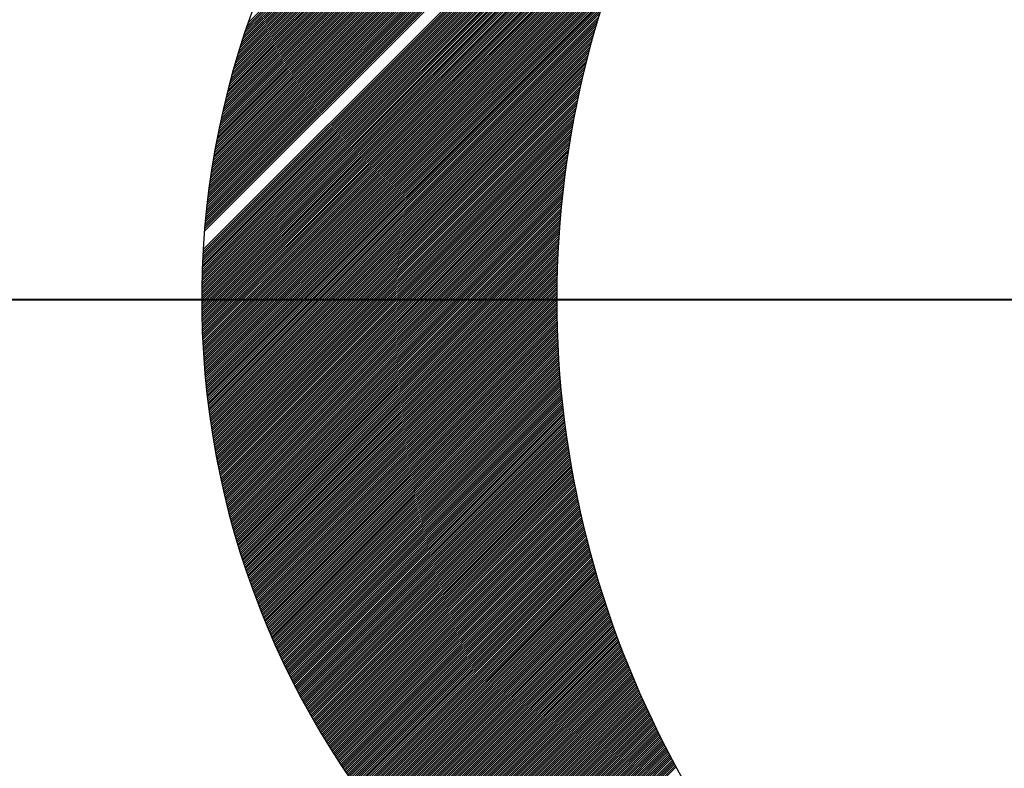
# Model space of a CAD drawing. Header units: millimetres. Extents: x -3143211 to -2549809, y 1060331 to 1394375.
# Tile 10 of 145: x -3051675 to -3050503, y 1086104 to 1086995. Entities that reach past the tile are written whole.
import ezdxf

# ---------------------------------------------------------------- set-up
doc = ezdxf.new("R2010")
doc.units = ezdxf.units.MM
doc.layers.add('7', color=2, linetype='Continuous')

msp = doc.modelspace()

# ---------------------------------------------------------------- linework, layer by layer
at = {"color": 188}
for p, q in [((-3051455.24134, 1086742.92518), (-3050531.86127, 1087666.30525)), ((-3051455.01293, 1086745.69918), (-3050534.63527, 1087666.07684)), ((-3051454.77607, 1086748.48162), (-3050537.41771, 1087665.83998)), ((-3051454.53068, 1086751.2726), (-3050540.20869, 1087665.59459)), ((-3051454.27668, 1086754.07219), (-3050543.00828, 1087665.34059)), ((-3051454.01397, 1086756.88047), (-3050545.81656, 1087665.07788)), ((-3051453.74248, 1086759.69755), (-3050548.63364, 1087664.80639)), ((-3051453.4621, 1086762.52351), (-3050551.4596, 1087664.52601)), ((-3051453.17276, 1086765.35844), (-3050554.29453, 1087664.23667)), ((-3051452.87435, 1086768.20244), (-3050557.13853, 1087663.93826)), ((-3051452.56678, 1086771.05559), (-3050559.99168, 1087663.63069)), ((-3051452.24994, 1086773.91801), (-3050562.8541, 1087663.31385)), ((-3051451.92375, 1086776.78978), (-3050565.72587, 1087662.98766)), ((-3051451.5881, 1086779.67102), (-3050568.60711, 1087662.65201)), ((-3051451.24289, 1086782.56182), (-3050571.49791, 1087662.3068)), ((-3051450.888, 1086785.46229), (-3050574.39838, 1087661.95191)), ((-3051450.52334, 1086788.37254), (-3050577.30863, 1087661.58725)), ((-3051450.14879, 1086791.29267), (-3050580.22876, 1087661.2127)), ((-3051449.76423, 1086794.22281), (-3050583.1589, 1087660.82814)), ((-3051449.36956, 1086797.16306), (-3050586.09916, 1087660.43347)), ((-3051448.96466, 1086800.11355), (-3050589.04964, 1087660.02857)), ((-3051448.5494, 1086803.0744), (-3050592.01049, 1087659.61331)), ((-3051448.12366, 1086806.04572), (-3050594.98181, 1087659.18757)), ((-3051447.68732, 1086809.02765), (-3050597.96374, 1087658.75123)), ((-3051447.24025, 1086812.0203), (-3050600.95639, 1087658.30416)), ((-3051446.78231, 1086815.02382), (-3050603.95991, 1087657.84622)), ((-3051446.31338, 1086818.03834), (-3050606.97443, 1087657.37729)), ((-3051445.83331, 1086821.06399), (-3050610.00008, 1087656.89722)), ((-3051445.34197, 1086824.10092), (-3050613.03701, 1087656.40588)), ((-3051444.8392, 1086827.14927), (-3050616.08536, 1087655.90311)), ((-3051444.32487, 1086830.20919), (-3050619.14528, 1087655.38878)), ((-3051443.79882, 1086833.28082), (-3050622.21691, 1087654.86273)), ((-3051443.2609, 1086836.36433), (-3050625.30042, 1087654.32481)), ((-3051442.71095, 1086839.45986), (-3050628.39595, 1087653.77486)), ((-3051442.1488, 1086842.5676), (-3050631.50369, 1087653.21271)), ((-3051441.57429, 1086845.68769), (-3050634.62378, 1087652.6382)), ((-3051440.98725, 1086848.82031), (-3050637.7564, 1087652.05116)), ((-3051440.38751, 1086851.96564), (-3050640.90173, 1087651.45142)), ((-3051439.77488, 1086855.12385), (-3050644.05994, 1087650.83879)), ((-3051439.14919, 1086858.29513), (-3050647.23122, 1087650.2131)), ((-3051438.51023, 1086861.47967), (-3050650.41576, 1087649.57414)), ((-3051437.85783, 1086864.67766), (-3050653.61375, 1087648.92174)), ((-3051437.19177, 1086867.8893), (-3050656.82539, 1087648.25568)), ((-3051436.51186, 1086871.1148), (-3050660.05089, 1087647.57577)), ((-3051435.81788, 1086874.35436), (-3050663.29045, 1087646.88179)), ((-3051435.10962, 1086877.6082), (-3050666.54429, 1087646.17353)), ((-3051434.38686, 1086880.87655), (-3050669.81264, 1087645.45077)), ((-3051433.64936, 1086884.15963), (-3050673.09572, 1087644.71327)), ((-3051432.8969, 1086887.45767), (-3050676.39376, 1087643.96081)), ((-3051432.12924, 1086890.77092), (-3050679.70702, 1087643.19315)), ((-3051431.34611, 1086894.09964), (-3050683.03573, 1087642.41002)), ((-3051430.54727, 1086897.44406), (-3050686.38015, 1087641.61118)), ((-3051429.73245, 1086900.80446), (-3050689.74055, 1087640.79636)), ((-3051428.90139, 1086904.18111), (-3050693.1172, 1087639.9653)), ((-3051428.05379, 1086907.57429), (-3050696.51038, 1087639.1177)), ((-3051427.18938, 1086910.98429), (-3050699.92038, 1087638.25329)), ((-3051426.30785, 1086914.4114), (-3050703.34749, 1087637.37176)), ((-3051425.40889, 1086917.85595), (-3050706.79204, 1087636.4728)), ((-3051424.49219, 1086921.31823), (-3050710.25432, 1087635.5561)), ((-3051423.55742, 1086924.79858), (-3050713.73467, 1087634.62133)), ((-3051422.60424, 1086928.29735), (-3050717.23344, 1087633.66815)), ((-3051421.6323, 1086931.81488), (-3050720.75097, 1087632.69621)), ((-3051420.64123, 1086935.35153), (-3050724.28762, 1087631.70514)), ((-3051419.63066, 1086938.90768), (-3050727.84377, 1087630.69457)), ((-3051418.60021, 1086942.48372), (-3050731.41981, 1087629.66412)), ((-3051417.54946, 1086946.08005), (-3050735.01614, 1087628.61337)), ((-3051416.478, 1086949.69709), (-3050738.63318, 1087627.54191)), ((-3051415.38541, 1086953.33527), (-3050742.27136, 1087626.44932)), ((-3051414.27122, 1086956.99504), (-3050745.93113, 1087625.33513)), ((-3051413.13498, 1086960.67687), (-3050749.61296, 1087624.19889)), ((-3051457.99556, 1086694.35044), (-3050537.88496, 1087614.46104)), ((-3051411.97619, 1086964.38124), (-3050753.31733, 1087623.0401)), ((-3051410.79437, 1086968.10865), (-3050757.04474, 1087621.85828)), ((-3051409.58897, 1086971.85963), (-3050760.79572, 1087620.65288)), ((-3051408.35947, 1086975.63472), (-3050764.57081, 1087619.42338)), ((-3051407.10529, 1086979.43448), (-3050768.37057, 1087618.1692)), ((-3051405.82584, 1086983.25952), (-3050772.19561, 1087616.88975)), ((-3051404.5205, 1086987.11044), (-3050776.04653, 1087615.58441)), ((-3051403.18864, 1086990.98788), (-3050779.92397, 1087614.25255)), ((-3051457.90644, 1086696.98515), (-3050546.42383, 1087608.46776)), ((-3051457.81015, 1086699.62702), (-3050555.37974, 1087602.05743)), ((-3051457.70663, 1086702.27612), (-3050564.83141, 1087595.15135)), ((-3051457.59582, 1086704.93252), (-3050574.88613, 1087587.64221)), ((-3051457.47765, 1086707.59627), (-3050585.6969, 1087579.37703)), ((-3051457.35207, 1086710.26745), (-3050597.49543, 1087570.12408)), ((-3051457.21899, 1086712.9461), (-3050610.66425, 1087559.50085)), ((-3051457.07837, 1086715.63231), (-3050625.92544, 1087546.78524)), ((-3051456.93012, 1086718.32614), (-3050645.02089, 1087530.23538)), ((-3051456.77419, 1086721.02766), (-3050676.66517, 1087501.13667)), ((-3051458.15253, 1086689.10231), (-3050839.28595, 1087307.96889)), ((-3051458.07757, 1086691.72285), (-3050833.96056, 1087315.83986)), ((-3051458.22049, 1086686.48876), (-3050844.33797, 1087300.37128)), ((-3051458.33567, 1086681.28242), (-3050853.73794, 1087285.88015)), ((-3051458.28152, 1086683.88215), (-3050849.14695, 1087293.01672)), ((-3051458.38299, 1086678.68951), (-3050858.13192, 1087278.94058)), ((-3051458.45738, 1086673.52395), (-3050866.39755, 1087265.58378)), ((-3051458.42354, 1086676.10337), (-3050862.34671, 1087272.1802)), ((-3051458.50511, 1086668.38505), (-3050874.05841, 1087252.83175)), ((-3051458.48455, 1086670.95119), (-3050870.29762, 1087259.13812)), ((-3051458.5266, 1086663.27239), (-3050881.20132, 1087240.59768)), ((-3051458.51911, 1086665.82546), (-3050877.69001, 1087246.65457)), ((-3051458.52763, 1086660.72578), (-3050884.60025, 1087234.65316)), ((-3051458.52225, 1086658.18558), (-3050887.8939, 1087228.81393)), ((-3051458.5105, 1086655.65174), (-3050891.0886, 1087223.07364)), ((-3051458.49244, 1086653.12422), (-3050894.19008, 1087217.42657)), ((-3051458.4681, 1086650.60297), (-3050897.20355, 1087211.86752)), ((-3051458.43754, 1086648.08794), (-3050900.1337, 1087206.39178)), ((-3051458.40081, 1086645.57909), (-3050902.98486, 1087200.99505)), ((-3051458.35794, 1086643.07638), (-3050905.76095, 1087195.67337)), ((-3051458.30898, 1086640.57976), (-3050908.46559, 1087190.42314)), ((-3051458.25397, 1086638.08918), (-3050911.10212, 1087185.24103)), ((-3051458.19296, 1086635.60461), (-3050913.6736, 1087180.12396)), ((-3051458.12598, 1086633.126), (-3050916.18289, 1087175.06909)), ((-3051458.05309, 1086630.6533), (-3050918.63263, 1087170.07377)), ((-3051457.97432, 1086628.18649), (-3050921.02526, 1087165.13555)), ((-3051457.88971, 1086625.72552), (-3050923.36307, 1087160.25216)), ((-3051457.7993, 1086623.27035), (-3050925.6482, 1087155.42144)), ((-3051457.70313, 1086620.82093), (-3050927.88265, 1087150.64141)), ((-3051457.60123, 1086618.37724), (-3050930.06828, 1087145.91019)), ((-3051457.49366, 1086615.93923), (-3050932.20685, 1087141.22604)), ((-3051457.38044, 1086613.50686), (-3050934.30001, 1087136.58729)), ((-3051457.26161, 1086611.08011), (-3050936.34932, 1087131.9924)), ((-3051457.13721, 1086608.65892), (-3050938.35623, 1087127.43991)), ((-3051457.00728, 1086606.24327), (-3050940.32213, 1087122.92842)), ((-3051456.87184, 1086603.83312), (-3050942.24832, 1087118.45664)), ((-3051456.73094, 1086601.42844), (-3050944.13605, 1087114.02333)), ((-3051456.58461, 1086599.02918), (-3050945.98649, 1087109.62731)), ((-3051456.43289, 1086596.63532), (-3050947.80073, 1087105.26748)), ((-3051456.2758, 1086594.24682), (-3050949.57986, 1087100.94277)), ((-3051456.11339, 1086591.86365), (-3050951.32485, 1087096.65219)), ((-3051455.94568, 1086589.48578), (-3050953.03668, 1087092.39478)), ((-3051455.77271, 1086587.11317), (-3050954.71625, 1087088.16963)), ((-3051455.5945, 1086584.74579), (-3050956.36443, 1087083.97587)), ((-3051455.4111, 1086582.3836), (-3050957.98204, 1087079.81267)), ((-3051455.22253, 1086580.02659), (-3050959.56988, 1087075.67924)), ((-3051455.02883, 1086577.67471), (-3050961.12871, 1087071.57483)), ((-3051454.83001, 1086575.32794), (-3050962.65924, 1087067.49871)), ((-3051454.62612, 1086572.98625), (-3050964.16218, 1087063.45019)), ((-3051454.41719, 1086570.6496), (-3050965.63818, 1087059.42861)), ((-3051454.20323, 1086568.31797), (-3050967.08788, 1087055.43332)), ((-3051453.98429, 1086565.99132), (-3050968.51189, 1087051.46372)), ((-3051453.76039, 1086563.66964), (-3050969.91081, 1087047.51923)), ((-3051453.53156, 1086561.35289), (-3050971.28518, 1087043.59927)), ((-3051453.29783, 1086559.04104), (-3050972.63556, 1087039.7033)), ((-3051453.05922, 1086556.73406), (-3050973.96246, 1087035.83081)), ((-3051452.81576, 1086554.43194), (-3050975.2664, 1087031.9813)), ((-3051452.56748, 1086552.13463), (-3050976.54784, 1087028.15427)), ((-3051452.3144, 1086549.84212), (-3050977.80726, 1087024.34926)), ((-3051452.05656, 1086547.55438), (-3050979.04511, 1087020.56583)), ((-3051451.79397, 1086545.27139), (-3050980.26182, 1087016.80353)), ((-3051451.52667, 1086542.99311), (-3050981.45781, 1087013.06196)), ((-3051451.25467, 1086540.71952), (-3050982.63348, 1087009.34071)), ((-3051450.97801, 1086538.45059), (-3050983.78923, 1087005.63938)), ((-3051450.69671, 1086536.18631), (-3050984.92542, 1087001.9576)), ((-3051450.41079, 1086533.92665), (-3050986.04243, 1086998.295)), ((-3051450.12027, 1086531.67158), (-3050987.14061, 1086994.65124)), ((-3051449.82519, 1086529.42107), (-3050988.22031, 1086991.02596)), ((-3051449.52556, 1086527.17512), (-3050989.28184, 1086987.41884)), ((-3051449.22141, 1086524.93368), (-3050990.32554, 1086983.82956)), ((-3051448.91276, 1086522.69675), (-3050991.35171, 1086980.2578)), ((-3051448.59964, 1086520.46429), (-3050992.36066, 1086976.70327)), ((-3051448.28206, 1086518.23628), (-3050993.35268, 1086973.16567)), ((-3051447.96005, 1086516.01271), (-3050994.32805, 1086969.64471)), ((-3051447.63363, 1086513.79354), (-3050995.28704, 1086966.14013)), ((-3051447.30283, 1086511.57876), (-3050996.22994, 1086962.65165)), ((-3051446.96766, 1086509.36835), (-3050997.15698, 1086959.17902)), ((-3051446.62814, 1086507.16228), (-3050998.06844, 1086955.72199)), ((-3051446.2843, 1086504.96053), (-3050998.96454, 1086952.28029)), ((-3051445.93616, 1086502.76309), (-3050999.84554, 1086948.85371)), ((-3051445.58374, 1086500.56993), (-3051000.71166, 1086945.44201)), ((-3051445.22706, 1086498.38103), (-3051001.56313, 1086942.04495)), ((-3051444.86613, 1086496.19637), (-3051002.40017, 1086938.66233)), ((-3051444.50099, 1086494.01593), (-3051003.22299, 1086935.29392)), ((-3051444.13164, 1086491.83969), (-3051004.0318, 1086931.93953)), ((-3051443.75811, 1086489.66764), (-3051004.82681, 1086928.59894)), ((-3051443.38042, 1086487.49974), (-3051005.6082, 1086925.27196)), ((-3051442.99858, 1086485.33599), (-3051006.37619, 1086921.95839)), ((-3051442.61262, 1086483.17637), (-3051007.13094, 1086918.65805)), ((-3051442.22256, 1086481.02085), (-3051007.87265, 1086915.37076)), ((-3051441.82841, 1086478.86942), (-3051008.60149, 1086912.09633)), ((-3051441.43019, 1086476.72205), (-3051009.31764, 1086908.8346)), ((-3051441.02791, 1086474.57874), (-3051010.02127, 1086905.58538)), ((-3051440.62161, 1086472.43946), (-3051010.71254, 1086902.34853)), ((-3051440.21129, 1086470.3042), (-3051011.39162, 1086899.12386)), ((-3051439.79697, 1086468.17293), (-3051012.05867, 1086895.91124)), ((-3051439.37868, 1086466.04564), (-3051012.71383, 1086892.71049)), ((-3051438.95642, 1086463.92232), (-3051013.35726, 1086889.52147)), ((-3051438.53021, 1086461.80294), (-3051013.98911, 1086886.34404)), ((-3051438.10008, 1086459.68749), (-3051014.60952, 1086883.17804)), ((-3051437.66603, 1086457.57595), (-3051015.21864, 1086880.02334)), ((-3051437.22809, 1086455.46831), (-3051015.81659, 1086876.8798)), ((-3051436.78627, 1086453.36454), (-3051016.40353, 1086873.74728)), ((-3051436.34058, 1086451.26464), (-3051016.97957, 1086870.62566)), ((-3051435.89105, 1086449.16859), (-3051017.54484, 1086867.5148)), ((-3051435.43769, 1086447.07637), (-3051018.09948, 1086864.41458)), ((-3051434.98051, 1086444.98797), (-3051018.64361, 1086861.32487)), ((-3051434.51953, 1086442.90336), (-3051019.17734, 1086858.24555)), ((-3051434.05476, 1086440.82254), (-3051019.7008, 1086855.1765)), ((-3051433.58623, 1086438.74549), (-3051020.2141, 1086852.11762)), ((-3051433.11394, 1086436.6722), (-3051020.71736, 1086849.06878)), ((-3051432.63791, 1086434.60264), (-3051021.21068, 1086846.02987)), ((-3051432.15816, 1086432.53681), (-3051021.69418, 1086843.00078)), ((-3051431.67469, 1086430.47469), (-3051022.16797, 1086839.98141)), ((-3051431.18753, 1086428.41626), (-3051022.63214, 1086836.97166)), ((-3051430.69669, 1086426.36152), (-3051023.0868, 1086833.97141)), ((-3051430.20219, 1086424.31044), (-3051023.53206, 1086830.98057)), ((-3051429.70402, 1086422.26302), (-3051023.968, 1086827.99904)), ((-3051429.20222, 1086420.21924), (-3051024.39473, 1086825.02673)), ((-3051428.6968, 1086418.17908), (-3051024.81235, 1086822.06353)), ((-3051428.18776, 1086416.14253), (-3051025.22093, 1086819.10936)), ((-3051427.67512, 1086414.10958), (-3051025.62059, 1086816.16412)), ((-3051427.1589, 1086412.08022), (-3051026.0114, 1086813.22772)), ((-3051426.63911, 1086410.05443), (-3051026.39346, 1086810.30008)), ((-3051426.11576, 1086408.03219), (-3051026.76684, 1086807.38111)), ((-3051425.58886, 1086406.01351), (-3051027.13165, 1086804.47072)), ((-3051425.05843, 1086403.99835), (-3051027.48795, 1086801.56884)), ((-3051424.52448, 1086401.98672), (-3051027.83583, 1086798.67537)), ((-3051423.98703, 1086399.97859), (-3051028.17537, 1086795.79024)), ((-3051423.44607, 1086397.97396), (-3051028.50666, 1086792.91337)), ((-3051422.90164, 1086395.97281), (-3051028.82976, 1086790.04469)), ((-3051422.35374, 1086393.97513), (-3051029.14476, 1086787.18411)), ((-3051421.80237, 1086391.9809), (-3051029.45172, 1086784.33156)), ((-3051421.24757, 1086389.99013), (-3051029.75073, 1086781.48697)), ((-3051420.68932, 1086388.00279), (-3051030.04185, 1086778.65026)), ((-3051420.12766, 1086386.01886), (-3051030.32516, 1086775.82137)), ((-3051419.56259, 1086384.03835), (-3051030.60072, 1086773.00022)), ((-3051418.99411, 1086382.06124), (-3051030.86861, 1086770.18674)), ((-3051418.42225, 1086380.08752), (-3051031.12889, 1086767.38088)), ((-3051417.84702, 1086378.11717), (-3051031.38163, 1086764.58255)), ((-3051417.26841, 1086376.15019), (-3051031.6269, 1086761.79171)), ((-3051416.68646, 1086374.18656), (-3051031.86475, 1086759.00827)), ((-3051416.10116, 1086372.22627), (-3051032.09525, 1086756.23218)), ((-3051415.51253, 1086370.26932), (-3051032.31847, 1086753.46338)), ((-3051414.92058, 1086368.31568), (-3051032.53446, 1086750.7018)), ((-3051414.32533, 1086366.36535), (-3051032.74329, 1086747.94739)), ((-3051413.72677, 1086364.41833), (-3051032.94501, 1086745.20008)), ((-3051413.12492, 1086362.47459), (-3051033.13969, 1086742.45982)), ((-3051412.5198, 1086360.53413), (-3051033.32737, 1086739.72655)), ((-3051411.9114, 1086358.59694), (-3051033.50813, 1086737.00022)), ((-3051411.29976, 1086356.663), (-3051033.682, 1086734.28076)), ((-3051410.68486, 1086354.73232), (-3051033.84905, 1086731.56812)), ((-3051410.06673, 1086352.80486), (-3051034.00934, 1086728.86225)), ((-3051409.44536, 1086350.88064), (-3051034.16291, 1086726.1631)), ((-3051408.82079, 1086348.95963), (-3051034.30982, 1086723.47061)), ((-3051408.193, 1086347.04184), (-3051034.45011, 1086720.78473)), ((-3051407.56202, 1086345.12723), (-3051034.58385, 1086718.10541)), ((-3051406.92785, 1086343.21582), (-3051034.71107, 1086715.4326)), ((-3051406.2905, 1086341.30758), (-3051034.83183, 1086712.76625)), ((-3051405.64998, 1086339.40252), (-3051034.94619, 1086710.10631)), ((-3051405.0063, 1086337.50061), (-3051035.05417, 1086707.45274)), ((-3051404.35948, 1086335.60185), (-3051035.15584, 1086704.80549)), ((-3051403.70951, 1086333.70624), (-3051035.25124, 1086702.1645)), ((-3051403.05641, 1086331.81375), (-3051035.34042, 1086699.52975)), ((-3051402.40019, 1086329.92439), (-3051035.42341, 1086696.90117)), ((-3051401.74085, 1086328.03814), (-3051035.50027, 1086694.27872)), ((-3051401.07841, 1086326.155), (-3051035.57104, 1086691.66237)), ((-3051400.41287, 1086324.27495), (-3051035.63576, 1086689.05206)), ((-3051399.74425, 1086322.39799), (-3051035.69448, 1086686.44776)), ((-3051399.07255, 1086320.52411), (-3051035.74723, 1086683.84942)), ((-3051398.39778, 1086318.6533), (-3051035.79406, 1086681.25701)), ((-3051397.71994, 1086316.78554), (-3051035.83502, 1086678.67047)), ((-3051397.03906, 1086314.92085), (-3051035.87013, 1086676.08977)), ((-3051396.35512, 1086313.05919), (-3051035.89944, 1086673.51488)), ((-3051395.66816, 1086311.20058), (-3051035.92299, 1086670.94574)), ((-3051394.97816, 1086309.34499), (-3051035.94082, 1086668.38232)), ((-3051394.28515, 1086307.49242), (-3051035.95297, 1086665.82459)), ((-3051393.58912, 1086305.64286), (-3051035.95947, 1086663.27251)), ((-3051392.89009, 1086303.79631), (-3051035.96037, 1086660.72603)), ((-3051392.18806, 1086301.95275), (-3051035.95569, 1086658.18512)), ((-3051391.48305, 1086300.11218), (-3051035.94548, 1086655.64975)), ((-3051390.77506, 1086298.27459), (-3051035.92977, 1086653.11988)), ((-3051390.06409, 1086296.43997), (-3051035.90859, 1086650.59547)), ((-3051389.35016, 1086294.60831), (-3051035.88199, 1086648.07649)), ((-3051388.63327, 1086292.77962), (-3051035.84999, 1086645.5629)), ((-3051387.91343, 1086290.95387), (-3051035.81263, 1086643.05467)), ((-3051387.19065, 1086289.13107), (-3051035.76994, 1086640.55178)), ((-3051386.46494, 1086287.3112), (-3051035.72197, 1086638.05417)), ((-3051385.7363, 1086285.49425), (-3051035.66873, 1086635.56182)), ((-3051385.00473, 1086283.68023), (-3051035.61026, 1086633.07471)), ((-3051384.27026, 1086281.86912), (-3051035.5466, 1086630.59279)), ((-3051383.53288, 1086280.06092), (-3051035.47777, 1086628.11603)), ((-3051382.7926, 1086278.25561), (-3051035.40381, 1086625.64441)), ((-3051382.04943, 1086276.4532), (-3051035.32474, 1086623.17789)), ((-3051381.30338, 1086274.65367), (-3051035.24061, 1086620.71644)), ((-3051380.55444, 1086272.85702), (-3051035.15143, 1086618.26003)), ((-3051379.80264, 1086271.06324), (-3051035.05724, 1086615.80864)), ((-3051379.04797, 1086269.27232), (-3051034.95806, 1086613.36223)), ((-3051378.29045, 1086267.48426), (-3051034.85394, 1086610.92077)), ((-3051377.53007, 1086265.69905), (-3051034.74488, 1086608.48424)), ((-3051376.76686, 1086263.91668), (-3051034.63093, 1086606.05261)), ((-3051376.0008, 1086262.13715), (-3051034.51211, 1086603.62584)), ((-3051375.23191, 1086260.36046), (-3051034.38845, 1086601.20392)), ((-3051374.4602, 1086258.58658), (-3051034.25998, 1086598.78681)), ((-3051373.68567, 1086256.81553), (-3051034.12672, 1086596.37449)), ((-3051372.90833, 1086255.04729), (-3051033.98869, 1086593.96692)), ((-3051372.12818, 1086253.28185), (-3051033.84594, 1086591.5641)), ((-3051371.34524, 1086251.51921), (-3051033.69847, 1086589.16598)), ((-3051370.5595, 1086249.75936), (-3051033.54632, 1086586.77254)), ((-3051369.77097, 1086248.00231), (-3051033.38952, 1086584.38376)), ((-3051368.97967, 1086246.24803), (-3051033.22809, 1086581.99961)), ((-3051368.18558, 1086244.49652), (-3051033.06205, 1086579.62006)), ((-3051367.38873, 1086242.74779), (-3051032.89142, 1086577.2451)), ((-3051366.58912, 1086241.00182), (-3051032.71624, 1086574.8747)), ((-3051365.78675, 1086239.2586), (-3051032.53653, 1086572.50883)), ((-3051364.98163, 1086237.51814), (-3051032.3523, 1086570.14747)), ((-3051364.17376, 1086235.78042), (-3051032.16359, 1086567.7906)), ((-3051363.36316, 1086234.04545), (-3051031.97042, 1086565.43818)), ((-3051362.54982, 1086232.3132), (-3051031.77281, 1086563.09021)), ((-3051361.73375, 1086230.58369), (-3051031.57078, 1086560.74666)), ((-3051360.91496, 1086228.85689), (-3051031.36435, 1086558.4075)), ((-3051360.09345, 1086227.13282), (-3051031.15356, 1086556.07271)), ((-3051359.26923, 1086225.41146), (-3051030.93841, 1086553.74227)), ((-3051358.4423, 1086223.6928), (-3051030.71893, 1086551.41616)), ((-3051357.61267, 1086221.97684), (-3051030.49515, 1086549.09436)), ((-3051356.78034, 1086220.26358), (-3051030.26709, 1086546.77684)), ((-3051355.94533, 1086218.55301), (-3051030.03475, 1086544.46359)), ((-3051355.10763, 1086216.84513), (-3051029.79818, 1086542.15458)), ((-3051354.26725, 1086215.13993), (-3051029.55738, 1086539.84979)), ((-3051353.42419, 1086213.4374), (-3051029.31238, 1086537.54921)), ((-3051352.57847, 1086211.73754), (-3051029.0632, 1086535.2528)), ((-3051351.73008, 1086210.04034), (-3051028.80986, 1086532.96056)), ((-3051350.87903, 1086208.34581), (-3051028.55237, 1086530.67246)), ((-3051350.02532, 1086206.65393), (-3051028.29076, 1086528.38849)), ((-3051349.16897, 1086204.9647), (-3051028.02505, 1086526.10862)), ((-3051348.30997, 1086203.27811), (-3051027.75526, 1086523.83283)), ((-3051347.44833, 1086201.59417), (-3051027.4814, 1086521.5611)), ((-3051346.58406, 1086199.91286), (-3051027.20349, 1086519.29342)), ((-3051345.71715, 1086198.23418), (-3051026.92156, 1086517.02977)), ((-3051344.84762, 1086196.55813), (-3051026.63562, 1086514.77013)), ((-3051343.97547, 1086194.88469), (-3051026.34568, 1086512.51448)), ((-3051343.1007, 1086193.21388), (-3051026.05178, 1086510.2628)), ((-3051342.22332, 1086191.54567), (-3051025.75392, 1086508.01507)), ((-3051341.34333, 1086189.88008), (-3051025.45212, 1086505.77129)), ((-3051340.46074, 1086188.21709), (-3051025.14641, 1086503.53142)), ((-3051339.57555, 1086186.55669), (-3051024.83679, 1086501.29545)), ((-3051338.68776, 1086184.89889), (-3051024.52328, 1086499.06337)), ((-3051337.79739, 1086183.24368), (-3051024.20591, 1086496.83516)), ((-3051336.90443, 1086181.59105), (-3051023.88469, 1086494.6108)), ((-3051336.00889, 1086179.94101), (-3051023.55963, 1086492.39027)), ((-3051335.11078, 1086178.29354), (-3051023.23076, 1086490.17356)), ((-3051334.21009, 1086176.64865), (-3051022.89808, 1086487.96065)), ((-3051333.30683, 1086175.00632), (-3051022.56162, 1086485.75153)), ((-3051332.40101, 1086173.36655), (-3051022.22139, 1086483.54617)), ((-3051331.49263, 1086171.72935), (-3051021.87741, 1086481.34457)), ((-3051330.58169, 1086170.0947), (-3051021.52969, 1086479.14671)), ((-3051329.6682, 1086168.46261), (-3051021.17825, 1086476.95257)), ((-3051328.75217, 1086166.83306), (-3051020.8231, 1086474.76213)), ((-3051327.83358, 1086165.20606), (-3051020.46426, 1086472.57539)), ((-3051326.91246, 1086163.58159), (-3051020.10174, 1086470.39232)), ((-3051325.98881, 1086161.95967), (-3051019.73556, 1086468.21291)), ((-3051325.06262, 1086160.34027), (-3051019.36574, 1086466.03715)), ((-3051324.1339, 1086158.7234), (-3051018.99228, 1086463.86502)), ((-3051323.20266, 1086157.10906), (-3051018.61521, 1086461.69651)), ((-3051322.2689, 1086155.49724), (-3051018.23454, 1086459.5316)), ((-3051321.33262, 1086153.88794), (-3051017.85028, 1086457.37028)), ((-3051320.39382, 1086152.28115), (-3051017.46244, 1086455.21253)), ((-3051319.45252, 1086150.67686), (-3051017.07104, 1086453.05834)), ((-3051318.50871, 1086149.07509), (-3051016.6761, 1086450.9077)), ((-3051317.5624, 1086147.47582), (-3051016.27763, 1086448.76059)), ((-3051316.61359, 1086145.87904), (-3051015.87564, 1086446.61699)), ((-3051315.66228, 1086144.28477), (-3051015.47014, 1086444.47691)), ((-3051314.70848, 1086142.69298), (-3051015.06115, 1086442.34031)), ((-3051313.75219, 1086141.10368), (-3051014.64868, 1086440.20719)), ((-3051312.79342, 1086139.51687), (-3051014.23275, 1086438.07754)), ((-3051311.83217, 1086137.93254), (-3051013.81337, 1086435.95134)), ((-3051310.86843, 1086136.35069), (-3051013.39054, 1086433.82858)), ((-3051309.90223, 1086134.77131), (-3051012.9643, 1086431.70924)), ((-3051308.93355, 1086133.19441), (-3051012.53463, 1086429.59332)), ((-3051307.9624, 1086131.61997), (-3051012.10157, 1086427.4808)), ((-3051306.98878, 1086130.048), (-3051011.66512, 1086425.37167)), ((-3051306.01271, 1086128.47849), (-3051011.22529, 1086423.26591)), ((-3051305.03417, 1086126.91144), (-3051010.7821, 1086421.16352)), ((-3051304.05318, 1086125.34685), (-3051010.33556, 1086419.06448)), ((-3051303.06974, 1086123.78471), (-3051009.88567, 1086416.96877)), ((-3051302.08385, 1086122.22502), (-3051009.43246, 1086414.8764)), ((-3051301.09551, 1086120.66777), (-3051008.97594, 1086412.78734)), ((-3051300.10472, 1086119.11297), (-3051008.51611, 1086410.70158)), ((-3051299.1115, 1086117.56061), (-3051008.05299, 1086408.61912)), ((-3051298.11583, 1086116.01069), (-3051007.58658, 1086406.53994)), ((-3051297.11774, 1086114.4632), (-3051007.11691, 1086404.46403)), ((-3051296.11721, 1086112.91815), (-3051006.64398, 1086402.39137)), ((-3051295.11425, 1086111.37552), (-3051006.16781, 1086400.32197)), ((-3051294.10886, 1086109.83532), (-3051005.68839, 1086398.2558)), ((-3051293.10105, 1086108.29755), (-3051005.20575, 1086396.19285)), ((-3051292.09082, 1086106.76219), (-3051004.7199, 1086394.13312)), ((-3051291.07818, 1086105.22926), (-3051004.23085, 1086392.07658)), ((-3051290.06311, 1086103.69874), (-3051003.7386, 1086390.02325)), ((-3051289.04564, 1086102.17063), (-3051003.24318, 1086387.97309)), ((-3051288.02575, 1086100.64493), (-3051002.74458, 1086385.9261)), ((-3051287.00346, 1086099.12164), (-3051002.24282, 1086383.88228)), ((-3051285.97876, 1086097.60075), (-3051001.73791, 1086381.8416)), ((-3051284.95166, 1086096.08227), (-3051001.22986, 1086379.80407)), ((-3051283.92216, 1086094.56618), (-3051000.71868, 1086377.76966)), ((-3051282.89026, 1086093.0525), (-3051000.20439, 1086375.73837)), ((-3051281.85597, 1086091.5412), (-3050999.68698, 1086373.7102)), ((-3051280.81929, 1086090.0323), (-3050999.16647, 1086371.68512)), ((-3051279.78021, 1086088.52579), (-3050998.64288, 1086369.66313)), ((-3051278.73875, 1086087.02167), (-3050998.1162, 1086367.64422)), ((-3051277.6949, 1086085.51994), (-3050997.58646, 1086365.62838)), ((-3051276.64867, 1086084.02058), (-3050997.05365, 1086363.6156)), ((-3051275.60006, 1086082.52361), (-3050996.5178, 1086361.60587)), ((-3051274.54907, 1086081.02901), (-3050995.9789, 1086359.59918)), ((-3051273.49571, 1086079.53679), (-3050995.43697, 1086357.59553)), ((-3051272.43997, 1086078.04695), (-3050994.89202, 1086355.59489)), ((-3051271.38186, 1086076.55948), (-3050994.34406, 1086353.59727)), ((-3051270.32138, 1086075.07437), (-3050993.79309, 1086351.60266)), ((-3051269.25853, 1086073.59163), (-3050993.23913, 1086349.61104)), ((-3051268.19332, 1086072.11126), (-3050992.68218, 1086347.6224)), ((-3051267.12574, 1086070.63325), (-3050992.12225, 1086345.63674)), ((-3051266.0558, 1086069.15761), (-3050991.55936, 1086343.65405)), ((-3051264.98351, 1086067.68432), (-3050990.9935, 1086341.67432)), ((-3051263.90885, 1086066.21339), (-3050990.4247, 1086339.69754)), ((-3051262.83185, 1086064.74481), (-3050989.85295, 1086337.7237)), ((-3051261.75249, 1086063.27858), (-3050989.27827, 1086335.7528)), ((-3051260.67077, 1086061.81471), (-3050988.70067, 1086333.78482)), ((-3051259.58671, 1086060.35319), (-3050988.12015, 1086331.81975)), ((-3051258.50031, 1086058.89401), (-3050987.53672, 1086329.85759)), ((-3051257.41155, 1086057.43718), (-3050986.9504, 1086327.89834)), ((-3051256.32045, 1086055.98269), (-3050986.36118, 1086325.94197)), ((-3051255.22702, 1086054.53055), (-3050985.76907, 1086323.98849)), ((-3051254.13124, 1086053.08074), (-3050985.1741, 1086322.03788)), ((-3051253.03312, 1086051.63328), (-3050984.57625, 1086320.09014)), ((-3051251.93267, 1086050.18815), (-3050983.97555, 1086318.14526)), ((-3051250.82988, 1086048.74535), (-3050983.372, 1086316.20323)), ((-3051249.72476, 1086047.30489), (-3050982.7656, 1086314.26404)), ((-3051248.6173, 1086045.86676), (-3050982.15637, 1086312.32769)), ((-3051247.50752, 1086044.43095), (-3050981.54431, 1086310.39417)), ((-3051246.39541, 1086042.99748), (-3050980.92943, 1086308.46346)), ((-3051245.28097, 1086041.56633), (-3050980.31173, 1086306.53557)), ((-3051244.16421, 1086040.13751), (-3050979.69124, 1086304.61048)), ((-3051243.04512, 1086038.71101), (-3050979.06794, 1086302.68819)), ((-3051241.92371, 1086037.28684), (-3050978.44186, 1086300.76869)), ((-3051240.79999, 1086035.86498), (-3050977.81299, 1086298.85197)), ((-3051239.67394, 1086034.44544), (-3050977.18135, 1086296.93803)), ((-3051238.54557, 1086033.02823), (-3050976.54694, 1086295.02686)), ((-3051237.41489, 1086031.61332), (-3050975.90977, 1086293.11844)), ((-3051236.2819, 1086030.20073), (-3050975.26985, 1086291.21278)), ((-3051235.14659, 1086028.79046), (-3050974.62718, 1086289.30986)), ((-3051234.00896, 1086027.3825), (-3050973.98177, 1086287.40969)), ((-3051232.86903, 1086025.97684), (-3050973.33363, 1086285.51225)), ((-3051231.72679, 1086024.5735), (-3050972.68276, 1086283.61753)), ((-3051230.58224, 1086023.17247), (-3050972.02918, 1086281.72553)), ((-3051229.43538, 1086021.77374), (-3050971.37288, 1086279.83624)), ((-3051228.28622, 1086020.37732), (-3050970.71388, 1086277.94966)), ((-3051227.13475, 1086018.9832), (-3050970.05218, 1086276.06577)), ((-3051225.98098, 1086017.59139), (-3050969.38779, 1086274.18458)), ((-3051224.82491, 1086016.20188), (-3050968.72072, 1086272.30607)), ((-3051223.66654, 1086014.81466), (-3050968.05096, 1086270.43024)), ((-3051222.50586, 1086013.42975), (-3050967.37854, 1086268.55708)), ((-3051221.34289, 1086012.04714), (-3050966.70345, 1086266.68658)), ((-3051220.17762, 1086010.66683), (-3050966.0257, 1086264.81875)), ((-3051219.01005, 1086009.28881), (-3050965.3453, 1086262.95356)), ((-3051217.84019, 1086007.91309), (-3050964.66225, 1086261.09103)), ((-3051216.66803, 1086006.53966), (-3050963.97656, 1086259.23113)), ((-3051215.49358, 1086005.16853), (-3050963.28824, 1086257.37387)), ((-3051214.31684, 1086003.79969), (-3050962.5973, 1086255.51923)), ((-3051213.1378, 1086002.43314), (-3050961.90373, 1086253.66721)), ((-3051211.95648, 1086001.06888), (-3050961.20754, 1086251.81781)), ((-3051210.77286, 1085999.70691), (-3050960.50875, 1086249.97102)), ((-3051209.58696, 1085998.34723), (-3050959.80735, 1086248.12684)), ((-3051208.39876, 1085996.98984), (-3050959.10336, 1086246.28525)), ((-3051207.20828, 1085995.63474), (-3050958.39677, 1086244.44625)), ((-3051206.01551, 1085994.28192), (-3050957.6876, 1086242.60983)), ((-3051204.82046, 1085992.93139), (-3050956.97585, 1086240.776)), ((-3051203.62312, 1085991.58315), (-3050956.26153, 1086238.94474)), ((-3051202.4235, 1085990.23719), (-3050955.54464, 1086237.11604)), ((-3051201.22159, 1085988.89351), (-3050954.82518, 1086235.28991)), ((-3051200.0174, 1085987.55212), (-3050954.10317, 1086233.46634)), ((-3051198.81092, 1085986.213), (-3050953.37861, 1086231.64532)), ((-3051197.60217, 1085984.87617), (-3050952.6515, 1086229.82684)), ((-3051196.39113, 1085983.54163), (-3050951.92186, 1086228.0109)), ((-3051195.17782, 1085982.20936), (-3050951.18967, 1086226.1975)), ((-3051193.96222, 1085980.87937), (-3050950.45496, 1086224.38663)), ((-3051192.74434, 1085979.55166), (-3050949.71773, 1086222.57828)), ((-3051191.52419, 1085978.22623), (-3050948.97798, 1086220.77245)), ((-3051190.30176, 1085976.90308), (-3050948.23571, 1086218.96913)), ((-3051189.07704, 1085975.58221), (-3050947.49094, 1086217.16832)), ((-3051187.85006, 1085974.26361), (-3050946.74366, 1086215.37001)), ((-3051186.62079, 1085972.94729), (-3050945.99389, 1086213.5742)), ((-3051185.38925, 1085971.63325), (-3050945.24162, 1086211.78088)), ((-3051184.15543, 1085970.32149), (-3050944.48687, 1086209.99005)), ((-3051182.91933, 1085969.012), (-3050943.72963, 1086208.2017)), ((-3051181.68096, 1085967.70478), (-3050942.96992, 1086206.41583)), ((-3051180.44032, 1085966.39984), (-3050942.20774, 1086204.63242)), ((-3051179.1974, 1085965.09718), (-3050941.44309, 1086202.85149)), ((-3051177.9522, 1085963.79679), (-3050940.67597, 1086201.07302)), ((-3051176.70473, 1085962.49867), (-3050939.9064, 1086199.297)), ((-3051175.45499, 1085961.20283), (-3050939.13438, 1086197.52344)), ((-3051174.20297, 1085959.90927), (-3050938.35991, 1086195.75233)), ((-3051172.94868, 1085958.61797), (-3050937.583, 1086193.98365)), ((-3051171.69212, 1085957.32895), (-3050936.80365, 1086192.21742)), ((-3051170.43328, 1085956.04221), (-3050936.02187, 1086190.45362)), ((-3051169.17217, 1085954.75773), (-3050935.23766, 1086188.69225)), ((-3051167.90879, 1085953.47553), (-3050934.45102, 1086186.9333)), ((-3051166.64313, 1085952.1956), (-3050933.66197, 1086185.17677)), ((-3051165.3752, 1085950.91795), (-3050932.8705, 1086183.42265)), ((-3051164.105, 1085949.64257), (-3050932.07662, 1086181.67095)), ((-3051162.83252, 1085948.36946), (-3050931.28033, 1086179.92165)), ((-3051161.55777, 1085947.09862), (-3050930.48164, 1086178.17475)), ((-3051160.28075, 1085945.83006), (-3050929.68056, 1086176.43025)), ((-3051159.00146, 1085944.56377), (-3050928.87708, 1086174.68814)), ((-3051157.71989, 1085943.29975), (-3050928.07122, 1086172.94842)), ((-3051156.43605, 1085942.03801), (-3050927.26297, 1086171.21109)), ((-3051155.14994, 1085940.77853), (-3050926.45235, 1086169.47613)), ((-3051153.86155, 1085939.52134), (-3050925.63934, 1086167.74355)), ((-3051152.57089, 1085938.26641), (-3050924.82397, 1086166.01333)), ((-3051151.27796, 1085937.01376), (-3050924.00623, 1086164.28549)), ((-3051149.98275, 1085935.76338), (-3050923.18613, 1086162.56001)), ((-3051148.68527, 1085934.51528), (-3050922.36367, 1086160.83688)), ((-3051147.38552, 1085933.26945), (-3050921.53885, 1086159.11611)), ((-3051146.08349, 1085932.0259), (-3050920.71169, 1086157.39769)), ((-3051144.77918, 1085930.78462), (-3050919.88218, 1086155.68162)), ((-3051143.4726, 1085929.54561), (-3050919.05033, 1086153.96789)), ((-3051142.16375, 1085928.30888), (-3050918.21614, 1086152.25649)), ((-3051140.85261, 1085927.07443), (-3050917.37961, 1086150.54743)), ((-3051139.53921, 1085925.84225), (-3050916.54076, 1086148.8407)), ((-3051138.22352, 1085924.61235), (-3050915.69958, 1086147.1363)), ((-3051136.90556, 1085923.38473), (-3050914.85607, 1086145.43422)), ((-3051135.58532, 1085922.15938), (-3050914.01025, 1086143.73446)), ((-3051134.26281, 1085920.93631), (-3050913.16211, 1086142.03701)), ((-3051132.93801, 1085919.71552), (-3050912.31167, 1086140.34187)), ((-3051131.61094, 1085918.49701), (-3050911.45891, 1086138.64904)), ((-3051130.28159, 1085917.28078), (-3050910.60385, 1086136.95852)), ((-3051128.94996, 1085916.06683), (-3050909.7465, 1086135.27029)), ((-3051127.61605, 1085914.85516), (-3050908.88684, 1086133.58436)), ((-3051126.27985, 1085913.64577), (-3050908.0249, 1086131.90072)), ((-3051124.94138, 1085912.43866), (-3050907.16066, 1086130.21937)), ((-3051123.60062, 1085911.23383), (-3050906.29414, 1086128.54031)), ((-3051122.25758, 1085910.03128), (-3050905.42534, 1086126.86353)), ((-3051120.91225, 1085908.83102), (-3050904.55426, 1086125.18902)), ((-3051119.56465, 1085907.63305), (-3050903.6809, 1086123.51679)), ((-3051118.21475, 1085906.43736), (-3050902.80528, 1086121.84683)), ((-3051116.86257, 1085905.24395), (-3050901.92738, 1086120.17914)), ((-3051115.50811, 1085904.05283), (-3050901.04723, 1086118.51372)), ((-3051114.15136, 1085902.864), (-3050900.16481, 1086116.85055)), ((-3051112.79232, 1085901.67746), (-3050899.28013, 1086115.18964)), ((-3051111.43099, 1085900.4932), (-3050898.3932, 1086113.53099)), ((-3051110.06737, 1085899.31124), (-3050897.50402, 1086111.87458)), ((-3051108.70146, 1085898.13156), (-3050896.61259, 1086110.22043)), ((-3051107.33325, 1085896.95418), (-3050895.71892, 1086108.56852)), ((-3051105.96276, 1085895.77909), (-3050894.823, 1086106.91885)), ((-3051104.58997, 1085894.60629), (-3050893.92485, 1086105.27141))]:
    msp.add_line(p, q, dxfattribs=at)
at = {"lineweight": 40}
msp.add_line((-3052846.83815, 1086661.59191), (-3030492.82448, 1086661.59191), dxfattribs=at)
at = {"layer": '7', "color": 188}
for centre, radius, start, end in [((-3050450.528, 1086661.59191), 1008, 94.59329971, 266.99606597), ((-3049875.45543, 1086661.59191), 1160.50526, 124.40888087, 237.24456307)]:
    msp.add_arc(centre, radius, start, end, dxfattribs=at)

doc.saveas('drawing.dxf')
